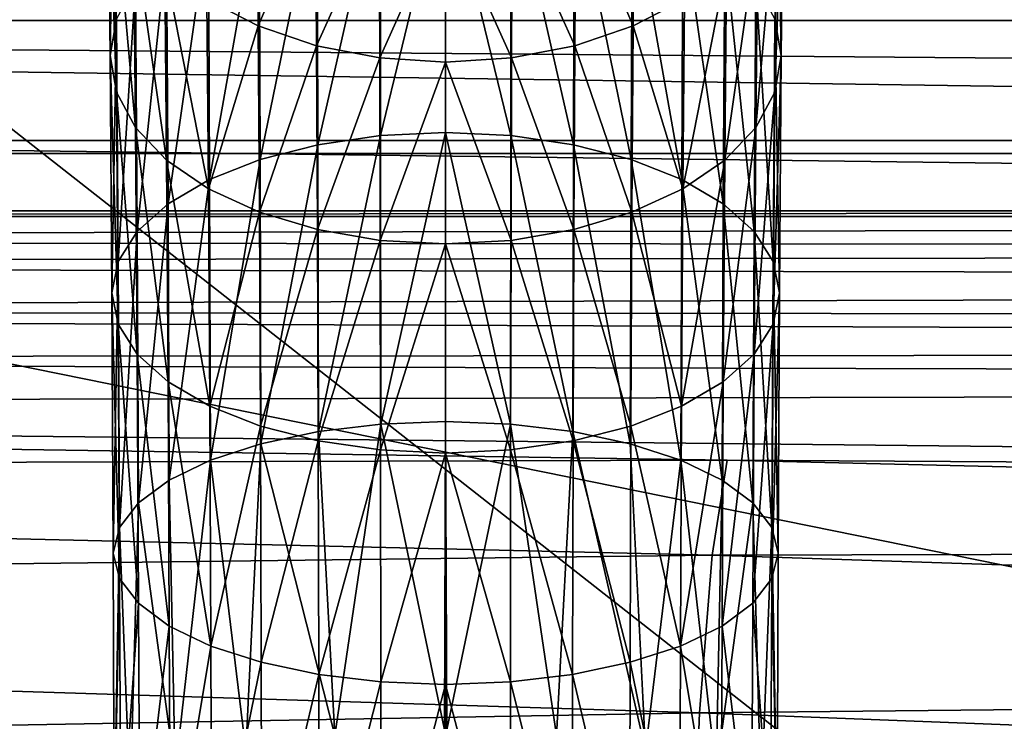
# Model space of a CAD drawing. Extents: x 0 to 750, y -490 to 0.
# Tile 9 of 23: x 280 to 327, y -149 to -115. Entities that reach past the tile are written whole.
import ezdxf

# ---------------------------------------------------------------- set-up
doc = ezdxf.new("R2010")
doc.units = 0
doc.header["$MEASUREMENT"] = 0
for name, color, linetype in [('LAYER00001', 7, 'Continuous'), ('LAYER00006', 7, 'Continuous'), ('LAYER00007', 7, 'Continuous')]:
    doc.layers.add(name, color=color, linetype=linetype)

msp = doc.modelspace()

# ---------------------------------------------------------------- linework, layer by layer
at = {"layer": 'LAYER00001', "color": 31}
for points in [[(747, -395), (2, -395), (747, 0)], [(747, 0), (2, -395), (2, 0)], [(126.455, -390, 650), (623.545, -390, 650), (126.455, 0, 650)], [(126.455, 0, 650), (623.545, -390, 650), (623.545, 0, 650)], [(126.455, 0, 650), (623.545, 0, 650), (126.455, -390, 650)], [(126.455, -390, 650), (623.545, 0, 650), (623.545, -390, 650)], [(108.361, -114.893, 785.505), (651.63, -20.69, 789.787), (97.31, -20.69, 789.787)], [(640.926, -114.893, 785.505), (651.63, -20.69, 789.787), (108.361, -114.893, 785.505)], [(241.502, -120.678, 783.33), (507.785, -120.678, 783.33), (108.361, -114.893, 785.505)], [(507.785, -120.678, 783.33), (640.926, -119.296, 784.257), (108.361, -114.893, 785.505)], [(108.361, -114.893, 785.505), (640.926, -119.296, 784.257), (640.926, -114.893, 785.505)], [(507.785, -120.678, 783.33), (241.502, -120.678, 783.33), (507.785, -124.08, 778.17)], [(507.785, -124.08, 778.17), (241.502, -120.678, 783.33), (241.502, -124.08, 778.17)], [(241.502, -124.08, 778.17), (108.361, -124.341, 776.913), (507.785, -124.08, 778.17)], [(507.785, -124.08, 778.17), (108.361, -124.341, 776.913), (640.926, -124.341, 776.913)], [(108.361, -124.341, 776.913), (112.26, -125.483, 768.825), (640.926, -124.341, 776.913)], [(640.926, -124.341, 776.913), (112.26, -125.483, 768.825), (635.872, -125.961, 765.435)], [(635.872, -125.961, 765.435), (112.26, -125.483, 768.825), (116.159, -126.624, 760.738)], [(635.872, -125.961, 765.435), (116.159, -126.624, 760.738), (630.818, -127.582, 753.956)], [(630.818, -127.582, 753.956), (116.159, -126.624, 760.738), (123.957, -128.908, 744.562)], [(625.764, -129.202, 742.478), (630.818, -127.582, 753.956), (123.957, -128.908, 744.562)], [(625.764, -129.202, 742.478), (123.957, -128.908, 744.562), (620.71, -130.823, 730.999)], [(123.957, -128.908, 744.562), (131.754, -131.192, 728.387), (620.71, -130.823, 730.999)], [(620.71, -130.823, 730.999), (131.754, -131.192, 728.387), (615.656, -132.443, 719.521)], [(615.656, -132.443, 719.521), (131.754, -131.192, 728.387), (139.552, -133.475, 712.211)], [(489.207, -137.159, 686.117), (615.656, -132.443, 719.521), (139.552, -133.475, 712.211)], [(139.552, -133.475, 712.211), (139.316, -136.601, 702.744), (314.091, -136.113, 695.416)], [(489.207, -137.159, 686.117), (139.552, -133.475, 712.211), (314.091, -136.113, 695.416)], [(139.316, -136.601, 702.744), (313.358, -140.699, 686.234), (314.091, -136.113, 695.416)], [(488.47, -140.281, 676.685), (314.091, -136.113, 695.416), (313.358, -140.699, 686.234)], [(488.47, -140.281, 676.685), (489.207, -137.159, 686.117), (314.091, -136.113, 695.416)], [(139.108, -142.837, 694.971), (313.358, -140.699, 686.234), (139.316, -136.601, 702.744)], [(487.826, -146.518, 668.942), (488.47, -140.281, 676.685), (313.358, -140.699, 686.234)], [(139.108, -142.837, 694.971), (312.762, -148.303, 679.327), (313.358, -140.699, 686.234)], [(487.826, -146.518, 668.942), (313.358, -140.699, 686.234), (312.762, -148.303, 679.327)], [(139.108, -142.837, 694.971), (138.965, -151.404, 689.871), (312.762, -148.303, 679.327)], [(487.358, -155.08, 663.869), (487.826, -146.518, 668.942), (312.762, -148.303, 679.327)], [(312.762, -148.303, 679.327), (138.965, -151.404, 689.871), (312.385, -157.898, 675.627)], [(487.358, -155.08, 663.869), (312.762, -148.303, 679.327), (312.385, -157.898, 675.627)]]:
    msp.add_3dface(points, dxfattribs=at)
at = {"layer": 'LAYER00006', "color": 32}
for points in [[(227, -30, 1699), (522, -30, 1699), (229.391, -121.309, 1700.33)], [(227, -30, 1784), (229.391, -121.309, 1779.34), (522, -30, 1784)], [(229.391, -121.309, 1700.33), (522, -30, 1699), (519.609, -121.309, 1700.33)], [(522, -30, 1784), (229.391, -121.309, 1779.34), (519.609, -121.309, 1779.34)], [(519.609, -121.309, 1700.33), (469.626, -170, 1701.04), (229.391, -121.309, 1700.33)], [(229.391, -121.309, 1700.33), (469.626, -170, 1701.04), (279.374, -170, 1701.04)], [(279.374, -170, 1776.85), (469.626, -170, 1776.85), (229.391, -121.309, 1779.34)], [(229.391, -121.309, 1779.34), (469.626, -170, 1776.85), (519.609, -121.309, 1779.34)]]:
    msp.add_3dface(points, dxfattribs=at)
at = {"layer": 'LAYER00007', "color": 253}
for points in [[(284.505, -104.452, 900.218), (284.192, -106.483, 897.765), (284.299, -116.574, 908.694)], [(284.61, -114.8, 911.314), (284.505, -104.452, 900.218), (284.299, -116.574, 908.694)], [(316.39, -114.8, 911.314), (316.702, -116.574, 908.694), (316.495, -104.452, 900.218)], [(316.495, -104.452, 900.218), (316.702, -116.574, 908.694), (316.808, -106.483, 897.765)], [(284.299, -116.574, 908.694), (284.192, -106.483, 897.765), (284.61, -118.349, 906.074)], [(284.192, -106.483, 897.765), (284.505, -108.514, 895.311), (284.61, -118.349, 906.074)], [(316.495, -108.514, 895.311), (316.808, -106.483, 897.765), (316.39, -118.349, 906.074)], [(316.702, -116.574, 908.694), (316.39, -118.349, 906.074), (316.808, -106.483, 897.765)], [(288.978, -113.85, 888.864), (291.378, -107.654, 876.05), (291.448, -115.142, 887.303)], [(291.378, -107.654, 876.05), (294.217, -108.729, 874.98), (291.448, -115.142, 887.303)], [(294.334, -120.882, 931.313), (297.339, -107.653, 921.867), (294.3, -108.171, 921.102)], [(297.356, -120.442, 932.118), (297.339, -107.653, 921.867), (294.334, -120.882, 931.313)], [(297.356, -120.442, 932.118), (300.5, -107.478, 922.125), (297.339, -107.653, 921.867)], [(300.5, -120.293, 932.39), (300.5, -107.478, 922.125), (297.356, -120.442, 932.118)], [(303.661, -107.653, 921.867), (300.5, -107.478, 922.125), (303.644, -120.442, 932.118)], [(300.5, -107.478, 922.125), (300.5, -120.293, 932.39), (303.644, -120.442, 932.118)], [(303.644, -120.442, 932.118), (306.666, -120.882, 931.313), (303.661, -107.653, 921.867)], [(306.7, -108.171, 921.102), (303.661, -107.653, 921.867), (306.666, -120.882, 931.313)], [(309.552, -115.142, 887.303), (306.783, -108.729, 874.98), (309.622, -107.654, 876.05)], [(309.622, -107.654, 876.05), (312.022, -113.85, 888.864), (309.552, -115.142, 887.303)], [(291.499, -109.011, 919.861), (291.548, -121.597, 930.004), (294.3, -108.171, 921.102)], [(291.548, -121.597, 930.004), (294.334, -120.882, 931.313), (294.3, -108.171, 921.102)], [(306.7, -108.171, 921.102), (306.666, -120.882, 931.313), (309.452, -121.597, 930.004)], [(306.7, -108.171, 921.102), (309.452, -121.597, 930.004), (309.501, -109.011, 919.861)], [(284.61, -118.349, 906.074), (284.505, -108.514, 895.311), (285.532, -120.055, 903.554)], [(284.505, -108.514, 895.311), (285.433, -110.466, 892.952), (285.532, -120.055, 903.554)], [(294.266, -116.102, 886.143), (291.448, -115.142, 887.303), (294.217, -108.729, 874.98)], [(297.297, -109.392, 874.321), (294.266, -116.102, 886.143), (294.217, -108.729, 874.98)], [(303.703, -109.392, 874.321), (306.783, -108.729, 874.98), (306.734, -116.102, 886.143)], [(306.783, -108.729, 874.98), (309.552, -115.142, 887.303), (306.734, -116.102, 886.143)], [(316.495, -108.514, 895.311), (315.468, -120.055, 903.554), (315.567, -110.466, 892.952)], [(315.468, -120.055, 903.554), (316.495, -108.514, 895.311), (316.39, -118.349, 906.074)], [(289.044, -110.142, 918.191), (289.106, -122.559, 928.243), (291.499, -109.011, 919.861)], [(291.499, -109.011, 919.861), (289.106, -122.559, 928.243), (291.548, -121.597, 930.004)], [(309.452, -121.597, 930.004), (311.894, -122.559, 928.243), (309.501, -109.011, 919.861)], [(311.894, -122.559, 928.243), (311.956, -110.142, 918.191), (309.501, -109.011, 919.861)], [(297.297, -109.392, 874.321), (297.322, -116.693, 885.429), (294.266, -116.102, 886.143)], [(297.297, -109.392, 874.321), (300.5, -109.616, 874.098), (297.322, -116.693, 885.429)], [(300.5, -109.616, 874.098), (300.5, -116.893, 885.188), (297.322, -116.693, 885.429)], [(300.5, -109.616, 874.098), (303.703, -109.392, 874.321), (303.678, -116.693, 885.429)], [(300.5, -109.616, 874.098), (303.678, -116.693, 885.429), (300.5, -116.893, 885.188)], [(303.703, -109.392, 874.321), (306.734, -116.102, 886.143), (303.678, -116.693, 885.429)], [(287.029, -111.521, 916.156), (287.102, -123.731, 926.097), (289.044, -110.142, 918.191)], [(289.106, -122.559, 928.243), (289.044, -110.142, 918.191), (287.102, -123.731, 926.097)], [(313.898, -123.731, 926.097), (311.956, -110.142, 918.191), (311.894, -122.559, 928.243)], [(313.971, -111.521, 916.156), (311.956, -110.142, 918.191), (313.898, -123.731, 926.097)], [(285.532, -120.055, 903.554), (285.433, -110.466, 892.952), (287.029, -121.627, 901.232)], [(287.029, -121.627, 901.232), (285.433, -110.466, 892.952), (286.94, -112.266, 890.777)], [(315.567, -110.466, 892.952), (313.971, -121.627, 901.232), (314.06, -112.266, 890.777)], [(315.468, -120.055, 903.554), (313.971, -121.627, 901.232), (315.567, -110.466, 892.952)], [(285.532, -113.093, 913.834), (285.613, -125.068, 923.649), (287.029, -111.521, 916.156)], [(287.029, -111.521, 916.156), (285.613, -125.068, 923.649), (287.102, -123.731, 926.097)], [(313.971, -111.521, 916.156), (313.898, -123.731, 926.097), (315.387, -125.068, 923.649)], [(313.971, -111.521, 916.156), (315.387, -125.068, 923.649), (315.468, -113.093, 913.834)], [(286.94, -112.266, 890.777), (288.978, -113.85, 888.864), (289.056, -123.013, 899.187)], [(287.029, -121.627, 901.232), (286.94, -112.266, 890.777), (289.056, -123.013, 899.187)], [(314.06, -112.266, 890.777), (311.944, -123.013, 899.187), (312.022, -113.85, 888.864)], [(313.971, -121.627, 901.232), (311.944, -123.013, 899.187), (314.06, -112.266, 890.777)], [(284.61, -114.8, 911.314), (284.696, -126.519, 920.993), (285.532, -113.093, 913.834)], [(285.613, -125.068, 923.649), (285.532, -113.093, 913.834), (284.696, -126.519, 920.993)], [(315.387, -125.068, 923.649), (316.304, -126.519, 920.993), (315.468, -113.093, 913.834)], [(315.468, -113.093, 913.834), (316.304, -126.519, 920.993), (316.39, -114.8, 911.314)], [(288.978, -113.85, 888.864), (291.448, -115.142, 887.303), (289.056, -123.013, 899.187)], [(311.944, -123.013, 899.187), (309.552, -115.142, 887.303), (312.022, -113.85, 888.864)], [(284.299, -116.574, 908.694), (284.386, -128.028, 918.23), (284.61, -114.8, 911.314)], [(284.696, -126.519, 920.993), (284.61, -114.8, 911.314), (284.386, -128.028, 918.23)], [(316.304, -126.519, 920.993), (316.613, -128.028, 918.23), (316.39, -114.8, 911.314)], [(316.39, -114.8, 911.314), (316.613, -128.028, 918.23), (316.702, -116.574, 908.694)], [(291.51, -124.141, 897.52), (289.056, -123.013, 899.187), (291.448, -115.142, 887.303)], [(291.448, -115.142, 887.303), (294.266, -116.102, 886.143), (291.51, -124.141, 897.52)], [(306.734, -116.102, 886.143), (309.552, -115.142, 887.303), (309.49, -124.141, 897.52)], [(309.49, -124.141, 897.52), (309.552, -115.142, 887.303), (311.944, -123.013, 899.187)], [(291.51, -124.141, 897.52), (294.266, -116.102, 886.143), (294.308, -124.979, 896.283)], [(294.266, -116.102, 886.143), (297.322, -116.693, 885.429), (294.308, -124.979, 896.283)], [(306.734, -116.102, 886.143), (306.692, -124.979, 896.283), (303.678, -116.693, 885.429)], [(306.734, -116.102, 886.143), (309.49, -124.141, 897.52), (306.692, -124.979, 896.283)], [(284.299, -116.574, 908.694), (284.61, -118.349, 906.074), (284.696, -129.537, 915.468)], [(284.386, -128.028, 918.23), (284.299, -116.574, 908.694), (284.696, -129.537, 915.468)], [(294.308, -124.979, 896.283), (297.322, -116.693, 885.429), (297.343, -125.496, 895.52)], [(297.322, -116.693, 885.429), (300.5, -116.893, 885.188), (297.343, -125.496, 895.52)], [(300.5, -116.893, 885.188), (300.5, -125.67, 895.263), (297.343, -125.496, 895.52)], [(303.678, -116.693, 885.429), (303.657, -125.496, 895.52), (300.5, -116.893, 885.188)], [(300.5, -116.893, 885.188), (303.657, -125.496, 895.52), (300.5, -125.67, 895.263)], [(306.692, -124.979, 896.283), (303.657, -125.496, 895.52), (303.678, -116.693, 885.429)], [(316.702, -116.574, 908.694), (316.304, -129.537, 915.468), (316.39, -118.349, 906.074)], [(316.702, -116.574, 908.694), (316.613, -128.028, 918.23), (316.304, -129.537, 915.468)], [(284.696, -129.537, 915.468), (284.61, -118.349, 906.074), (285.613, -130.988, 912.811)], [(284.61, -118.349, 906.074), (285.532, -120.055, 903.554), (285.613, -130.988, 912.811)], [(316.39, -118.349, 906.074), (315.387, -130.988, 912.811), (315.468, -120.055, 903.554)], [(316.304, -129.537, 915.468), (315.387, -130.988, 912.811), (316.39, -118.349, 906.074)], [(285.613, -130.988, 912.811), (285.532, -120.055, 903.554), (287.102, -132.325, 910.363)], [(287.102, -132.325, 910.363), (285.532, -120.055, 903.554), (287.029, -121.627, 901.232)], [(315.468, -120.055, 903.554), (313.898, -132.325, 910.363), (313.971, -121.627, 901.232)], [(315.387, -130.988, 912.811), (313.898, -132.325, 910.363), (315.468, -120.055, 903.554)], [(297.356, -120.442, 932.118), (294.334, -120.882, 931.313), (294.359, -134.73, 939.807)], [(297.356, -120.442, 932.118), (294.359, -134.73, 939.807), (297.37, -134.37, 940.647)], [(300.5, -120.293, 932.39), (297.356, -120.442, 932.118), (297.37, -134.37, 940.647)], [(300.5, -120.293, 932.39), (297.37, -134.37, 940.647), (300.5, -134.248, 940.931)], [(303.644, -120.442, 932.118), (300.5, -120.293, 932.39), (303.63, -134.37, 940.647)], [(300.5, -120.293, 932.39), (300.5, -134.248, 940.931), (303.63, -134.37, 940.647)], [(303.63, -134.37, 940.647), (306.641, -134.73, 939.807), (303.644, -120.442, 932.118)], [(306.666, -120.882, 931.313), (303.644, -120.442, 932.118), (306.641, -134.73, 939.807)], [(291.548, -121.597, 930.004), (291.585, -135.316, 938.443), (294.334, -120.882, 931.313)], [(294.334, -120.882, 931.313), (291.585, -135.316, 938.443), (294.359, -134.73, 939.807)], [(309.415, -135.316, 938.443), (306.666, -120.882, 931.313), (306.641, -134.73, 939.807)], [(309.452, -121.597, 930.004), (306.666, -120.882, 931.313), (309.415, -135.316, 938.443)], [(287.029, -121.627, 901.232), (289.056, -123.013, 899.187), (289.121, -133.504, 908.204)], [(287.102, -132.325, 910.363), (287.029, -121.627, 901.232), (289.121, -133.504, 908.204)], [(289.106, -122.559, 928.243), (289.154, -136.105, 936.606), (291.548, -121.597, 930.004)], [(291.548, -121.597, 930.004), (289.154, -136.105, 936.606), (291.585, -135.316, 938.443)], [(309.452, -121.597, 930.004), (309.415, -135.316, 938.443), (311.846, -136.105, 936.606)], [(309.452, -121.597, 930.004), (311.846, -136.105, 936.606), (311.894, -122.559, 928.243)], [(313.971, -121.627, 901.232), (311.879, -133.504, 908.204), (311.944, -123.013, 899.187)], [(313.898, -132.325, 910.363), (311.879, -133.504, 908.204), (313.971, -121.627, 901.232)], [(287.102, -123.731, 926.097), (287.158, -137.066, 934.369), (289.106, -122.559, 928.243)], [(289.154, -136.105, 936.606), (289.106, -122.559, 928.243), (287.158, -137.066, 934.369)], [(311.846, -136.105, 936.606), (313.842, -137.066, 934.369), (311.894, -122.559, 928.243)], [(313.898, -123.731, 926.097), (311.894, -122.559, 928.243), (313.842, -137.066, 934.369)], [(289.121, -133.504, 908.204), (289.056, -123.013, 899.187), (291.51, -124.141, 897.52)], [(311.879, -133.504, 908.204), (309.49, -124.141, 897.52), (311.944, -123.013, 899.187)], [(285.613, -125.068, 923.649), (285.675, -138.162, 931.816), (287.102, -123.731, 926.097)], [(287.102, -123.731, 926.097), (285.675, -138.162, 931.816), (287.158, -137.066, 934.369)], [(313.898, -123.731, 926.097), (313.842, -137.066, 934.369), (315.325, -138.162, 931.816)], [(313.898, -123.731, 926.097), (315.325, -138.162, 931.816), (315.387, -125.068, 923.649)], [(289.121, -133.504, 908.204), (291.51, -124.141, 897.52), (291.561, -134.463, 906.449)], [(291.51, -124.141, 897.52), (294.308, -124.979, 896.283), (291.561, -134.463, 906.449)], [(309.49, -124.141, 897.52), (309.439, -134.463, 906.449), (306.692, -124.979, 896.283)], [(311.879, -133.504, 908.204), (309.439, -134.463, 906.449), (309.49, -124.141, 897.52)], [(291.561, -134.463, 906.449), (294.308, -124.979, 896.283), (294.343, -135.175, 905.144)], [(294.308, -124.979, 896.283), (297.343, -125.496, 895.52), (294.343, -135.175, 905.144)], [(306.692, -124.979, 896.283), (306.657, -135.175, 905.144), (303.657, -125.496, 895.52)], [(309.439, -134.463, 906.449), (306.657, -135.175, 905.144), (306.692, -124.979, 896.283)], [(284.696, -126.519, 920.993), (284.762, -139.351, 929.046), (285.613, -125.068, 923.649)], [(285.675, -138.162, 931.816), (285.613, -125.068, 923.649), (284.762, -139.351, 929.046)], [(315.325, -138.162, 931.816), (316.238, -139.351, 929.046), (315.387, -125.068, 923.649)], [(315.387, -125.068, 923.649), (316.238, -139.351, 929.046), (316.304, -126.519, 920.993)], [(294.343, -135.175, 905.144), (297.343, -125.496, 895.52), (297.362, -135.614, 904.341)], [(297.343, -125.496, 895.52), (300.5, -125.67, 895.263), (297.362, -135.614, 904.341)], [(300.5, -125.67, 895.263), (300.5, -135.762, 904.07), (297.362, -135.614, 904.341)], [(303.657, -125.496, 895.52), (303.638, -135.614, 904.341), (300.5, -125.67, 895.263)], [(300.5, -125.67, 895.263), (303.638, -135.614, 904.341), (300.5, -135.762, 904.07)], [(306.657, -135.175, 905.144), (303.638, -135.614, 904.341), (303.657, -125.496, 895.52)], [(284.386, -128.028, 918.23), (284.454, -140.588, 926.166), (284.696, -126.519, 920.993)], [(284.454, -140.588, 926.166), (284.762, -139.351, 929.046), (284.696, -126.519, 920.993)], [(316.238, -139.351, 929.046), (316.546, -140.588, 926.166), (316.304, -126.519, 920.993)], [(316.304, -126.519, 920.993), (316.546, -140.588, 926.166), (316.613, -128.028, 918.23)], [(284.696, -129.537, 915.468), (284.762, -141.825, 923.285), (284.386, -128.028, 918.23)], [(284.454, -140.588, 926.166), (284.386, -128.028, 918.23), (284.762, -141.825, 923.285)], [(316.304, -129.537, 915.468), (316.613, -128.028, 918.23), (316.238, -141.825, 923.285)], [(316.546, -140.588, 926.166), (316.238, -141.825, 923.285), (316.613, -128.028, 918.23)], [(285.675, -143.015, 920.515), (284.696, -129.537, 915.468), (285.613, -130.988, 912.811)], [(285.675, -143.015, 920.515), (284.762, -141.825, 923.285), (284.696, -129.537, 915.468)], [(316.304, -129.537, 915.468), (315.325, -143.015, 920.515), (315.387, -130.988, 912.811)], [(315.325, -143.015, 920.515), (316.304, -129.537, 915.468), (316.238, -141.825, 923.285)], [(285.675, -143.015, 920.515), (285.613, -130.988, 912.811), (287.158, -144.111, 917.962)], [(287.158, -144.111, 917.962), (285.613, -130.988, 912.811), (287.102, -132.325, 910.363)], [(315.387, -130.988, 912.811), (313.842, -144.111, 917.962), (313.898, -132.325, 910.363)], [(315.325, -143.015, 920.515), (313.842, -144.111, 917.962), (315.387, -130.988, 912.811)], [(287.102, -132.325, 910.363), (289.121, -133.504, 908.204), (289.171, -145.078, 915.709)], [(287.158, -144.111, 917.962), (287.102, -132.325, 910.363), (289.171, -145.078, 915.709)], [(313.898, -132.325, 910.363), (311.829, -145.078, 915.709), (311.879, -133.504, 908.204)], [(313.842, -144.111, 917.962), (311.829, -145.078, 915.709), (313.898, -132.325, 910.363)], [(289.121, -133.504, 908.204), (291.561, -134.463, 906.449), (289.171, -145.078, 915.709)], [(311.879, -133.504, 908.204), (311.829, -145.078, 915.709), (309.439, -134.463, 906.449)], [(291.561, -134.463, 906.449), (291.6, -145.864, 913.879), (289.171, -145.078, 915.709)], [(291.561, -134.463, 906.449), (294.343, -135.175, 905.144), (291.6, -145.864, 913.879)], [(295.145, -149.402, 946.755), (297.37, -134.37, 940.647), (294.359, -134.73, 939.807)], [(295.145, -149.402, 946.755), (300.44, -149.118, 947.634), (297.37, -134.37, 940.647)], [(297.37, -134.37, 940.647), (300.44, -149.118, 947.634), (300.5, -134.248, 940.931)], [(300.44, -149.118, 947.634), (300.5, -149.118, 947.634), (300.5, -134.248, 940.931)], [(303.63, -134.37, 940.647), (300.5, -134.248, 940.931), (300.561, -149.118, 947.634)], [(300.5, -134.248, 940.931), (300.5, -149.118, 947.634), (300.561, -149.118, 947.634)], [(305.855, -149.402, 946.755), (303.63, -134.37, 940.647), (300.561, -149.118, 947.634)], [(306.641, -134.73, 939.807), (303.63, -134.37, 940.647), (305.855, -149.402, 946.755)], [(309.439, -134.463, 906.449), (309.4, -145.864, 913.879), (306.657, -135.175, 905.144)], [(309.439, -134.463, 906.449), (311.829, -145.078, 915.709), (309.4, -145.864, 913.879)], [(295.145, -149.402, 946.755), (294.359, -134.73, 939.807), (291.585, -135.316, 938.443)], [(310.153, -150.114, 944.546), (306.641, -134.73, 939.807), (305.855, -149.402, 946.755)], [(309.415, -135.316, 938.443), (306.641, -134.73, 939.807), (310.153, -150.114, 944.546)], [(291.585, -135.316, 938.443), (289.154, -136.105, 936.606), (290.847, -150.114, 944.546)], [(295.145, -149.402, 946.755), (291.585, -135.316, 938.443), (290.847, -150.114, 944.546)], [(294.343, -135.175, 905.144), (294.37, -146.448, 912.52), (291.6, -145.864, 913.879)], [(294.343, -135.175, 905.144), (297.362, -135.614, 904.341), (294.37, -146.448, 912.52)], [(306.657, -135.175, 905.144), (306.63, -146.448, 912.52), (303.638, -135.614, 904.341)], [(309.4, -145.864, 913.879), (306.63, -146.448, 912.52), (306.657, -135.175, 905.144)], [(311.846, -136.105, 936.606), (309.415, -135.316, 938.443), (310.153, -150.114, 944.546)], [(297.362, -135.614, 904.341), (297.376, -146.808, 911.683), (294.37, -146.448, 912.52)], [(297.362, -135.614, 904.341), (300.5, -135.762, 904.07), (297.376, -146.808, 911.683)], [(300.5, -135.762, 904.07), (300.5, -146.929, 911.4), (297.376, -146.808, 911.683)], [(303.638, -135.614, 904.341), (303.624, -146.808, 911.683), (300.5, -135.762, 904.07)], [(300.5, -135.762, 904.07), (303.624, -146.808, 911.683), (300.5, -146.929, 911.4)], [(306.63, -146.448, 912.52), (303.624, -146.808, 911.683), (303.638, -135.614, 904.341)], [(287.158, -137.066, 934.369), (287.449, -151.192, 941.205), (289.154, -136.105, 936.606)], [(290.847, -150.114, 944.546), (289.154, -136.105, 936.606), (287.449, -151.192, 941.205)], [(313.551, -151.192, 941.205), (311.846, -136.105, 936.606), (310.153, -150.114, 944.546)], [(313.551, -151.192, 941.205), (313.842, -137.066, 934.369), (311.846, -136.105, 936.606)], [(285.675, -138.162, 931.816), (287.449, -151.192, 941.205), (287.158, -137.066, 934.369)], [(313.551, -151.192, 941.205), (315.325, -138.162, 931.816), (313.842, -137.066, 934.369)], [(284.762, -139.351, 929.046), (285.265, -152.535, 937.042), (285.675, -138.162, 931.816)], [(285.265, -152.535, 937.042), (287.449, -151.192, 941.205), (285.675, -138.162, 931.816)], [(313.551, -151.192, 941.205), (315.735, -152.535, 937.042), (315.325, -138.162, 931.816)], [(315.325, -138.162, 931.816), (315.735, -152.535, 937.042), (316.238, -139.351, 929.046)], [(284.5, -154.018, 932.446), (284.762, -139.351, 929.046), (284.454, -140.588, 926.166)], [(284.5, -154.018, 932.446), (285.265, -152.535, 937.042), (284.762, -139.351, 929.046)], [(315.735, -152.535, 937.042), (316.5, -154.018, 932.446), (316.238, -139.351, 929.046)], [(316.238, -139.351, 929.046), (316.5, -154.018, 932.446), (316.546, -140.588, 926.166)], [(284.762, -141.825, 923.285), (284.5, -154.054, 932.331), (284.454, -140.588, 926.166)], [(284.5, -154.054, 932.331), (284.5, -154.038, 932.383), (284.454, -140.588, 926.166)], [(284.454, -140.588, 926.166), (284.5, -154.038, 932.383), (284.5, -154.024, 932.425)], [(284.5, -154.018, 932.446), (284.454, -140.588, 926.166), (284.5, -154.024, 932.425)], [(316.5, -154.054, 932.331), (316.238, -141.825, 923.285), (316.546, -140.588, 926.166)], [(316.5, -154.018, 932.446), (316.5, -154.024, 932.425), (316.546, -140.588, 926.166)], [(316.546, -140.588, 926.166), (316.5, -154.024, 932.425), (316.5, -154.038, 932.383)], [(316.5, -154.054, 932.331), (316.546, -140.588, 926.166), (316.5, -154.038, 932.383)], [(284.817, -155.012, 929.363), (284.5, -154.054, 932.331), (284.762, -141.825, 923.285)], [(285.675, -143.015, 920.515), (284.817, -155.012, 929.363), (284.762, -141.825, 923.285)], [(316.238, -141.825, 923.285), (316.183, -155.012, 929.363), (315.325, -143.015, 920.515)], [(316.5, -154.054, 932.331), (316.183, -155.012, 929.363), (316.238, -141.825, 923.285)], [(285.734, -155.932, 926.51), (284.817, -155.012, 929.363), (285.675, -143.015, 920.515)], [(285.734, -155.932, 926.51), (285.675, -143.015, 920.515), (287.158, -144.111, 917.962)], [(315.325, -143.015, 920.515), (315.266, -155.932, 926.51), (313.842, -144.111, 917.962)], [(316.183, -155.012, 929.363), (315.266, -155.932, 926.51), (315.325, -143.015, 920.515)], [(285.734, -155.932, 926.51), (287.158, -144.111, 917.962), (287.216, -156.78, 923.883)], [(287.158, -144.111, 917.962), (289.171, -145.078, 915.709), (287.216, -156.78, 923.883)], [(313.842, -144.111, 917.962), (313.785, -156.78, 923.883), (311.829, -145.078, 915.709)], [(315.266, -155.932, 926.51), (313.785, -156.78, 923.883), (313.842, -144.111, 917.962)], [(287.216, -156.78, 923.883), (289.171, -145.078, 915.709), (289.206, -157.523, 921.58)], [(289.171, -145.078, 915.709), (291.6, -145.864, 913.879), (289.206, -157.523, 921.58)], [(311.829, -145.078, 915.709), (311.794, -157.523, 921.58), (309.4, -145.864, 913.879)], [(313.785, -156.78, 923.883), (311.794, -157.523, 921.58), (311.829, -145.078, 915.709)], [(289.206, -157.523, 921.58), (291.6, -145.864, 913.879), (291.628, -158.132, 919.691)], [(291.6, -145.864, 913.879), (294.37, -146.448, 912.52), (291.628, -158.132, 919.691)], [(309.4, -145.864, 913.879), (309.372, -158.132, 919.691), (306.63, -146.448, 912.52)], [(311.794, -157.523, 921.58), (309.372, -158.132, 919.691), (309.4, -145.864, 913.879)], [(291.628, -158.132, 919.691), (294.37, -146.448, 912.52), (294.39, -158.585, 918.287)], [(294.37, -146.448, 912.52), (297.376, -146.808, 911.683), (294.39, -158.585, 918.287)], [(294.39, -158.585, 918.287), (297.376, -146.808, 911.683), (297.385, -158.864, 917.423)], [(297.376, -146.808, 911.683), (300.5, -146.929, 911.4), (297.385, -158.864, 917.423)], [(303.624, -146.808, 911.683), (303.615, -158.864, 917.423), (300.5, -146.929, 911.4)], [(306.61, -158.585, 918.287), (303.615, -158.864, 917.423), (303.624, -146.808, 911.683)], [(306.63, -146.448, 912.52), (306.61, -158.585, 918.287), (303.624, -146.808, 911.683)], [(309.372, -158.132, 919.691), (306.61, -158.585, 918.287), (306.63, -146.448, 912.52)], [(300.5, -146.929, 911.4), (300.5, -158.958, 917.132), (297.385, -158.864, 917.423)], [(303.615, -158.864, 917.423), (300.5, -158.958, 917.132), (300.5, -146.929, 911.4)]]:
    msp.add_3dface(points, dxfattribs=at)

doc.saveas('drawing.dxf')
